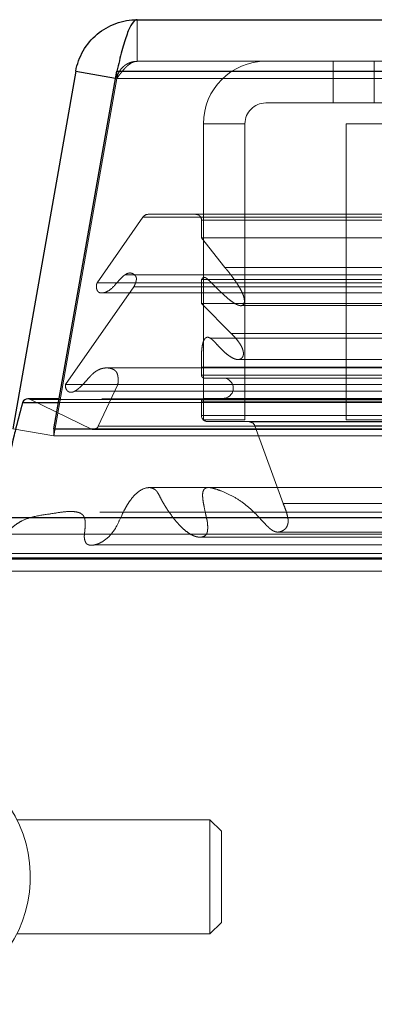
# Model space of a CAD drawing. Header units: inches. Extents: x 0.2 to 10.8, y 0.2 to 8.2.
# Tile 7 of 127: x 2.9505 to 3.0016, y 2.2654 to 2.4073. Entities that reach past the tile are written whole.
import ezdxf

# ---------------------------------------------------------------- set-up
doc = ezdxf.new("R2010")
doc.units = ezdxf.units.IN
doc.header["$MEASUREMENT"] = 0
doc.linetypes.add('HIDDEN', pattern=[0.07500000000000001, 0.05, -0.025])

msp = doc.modelspace()

# ---------------------------------------------------------------- linework, layer by layer
at = {"color": 7, "linetype": 'Continuous', "lineweight": 25}
for p, q in [((2.96743064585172, 2.407311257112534), (4.851062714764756, 2.407311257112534)), ((2.958567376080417, 2.399874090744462), (2.949482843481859, 2.348353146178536)), ((2.955400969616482, 2.348353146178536), (2.964485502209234, 2.399874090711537)), ((2.958567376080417, 2.399874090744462), (2.96430704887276, 2.398862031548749)), ((2.964485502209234, 2.399874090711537), (4.854007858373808, 2.399874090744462)), ((2.950892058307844, 2.352153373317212), (2.956071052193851, 2.352153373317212)), ((2.956160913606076, 2.35266300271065), (2.951659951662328, 2.35266300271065)), ((2.955400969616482, 2.348353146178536), (4.86309239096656, 2.348353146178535)), ((2.955400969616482, 2.348353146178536), (2.955400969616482, 2.34827987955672)), ((2.937342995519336, 2.335550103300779), (3.010350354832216, 2.335550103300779)), ((3.010342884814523, 2.329550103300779), (2.937339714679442, 2.329550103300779))]:
    msp.add_line(p, q, dxfattribs=at)
at = {"color": 7, "linetype": 'HIDDEN', "lineweight": 18}
for p, q in [((2.96743064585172, 2.401311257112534), (2.96743064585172, 2.407311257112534)), ((2.96743064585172, 2.401311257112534), (4.851062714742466, 2.401311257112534)), ((2.995732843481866, 2.395311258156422), (2.995732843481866, 2.401311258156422)), ((3.001649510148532, 2.401311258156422), (3.001649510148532, 2.395311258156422)), ((2.964476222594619, 2.39883220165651), (2.95539168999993, 2.347311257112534)), ((2.955400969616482, 2.347311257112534), (2.964485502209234, 2.398832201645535)), ((2.96430704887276, 2.398862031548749), (2.964476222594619, 2.39883220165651)), ((2.964485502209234, 2.399874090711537), (2.964485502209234, 2.398832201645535)), ((4.85400785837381, 2.399874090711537), (2.964485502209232, 2.399874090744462)), ((2.964485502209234, 2.398832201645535), (4.854007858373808, 2.39883220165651)), ((4.85400785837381, 2.398832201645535), (2.964485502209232, 2.39883220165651)), ((2.985982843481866, 2.395311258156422), (2.995732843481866, 2.395311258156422)), ((2.995732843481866, 2.395311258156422), (3.040732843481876, 2.395311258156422)), ((2.976982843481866, 2.349644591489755), (2.976982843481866, 2.392311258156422)), ((2.976982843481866, 2.392311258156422), (2.982982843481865, 2.392311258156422)), ((2.982982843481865, 2.349644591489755), (2.982982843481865, 2.392311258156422)), ((2.99756617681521, 2.349644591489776), (2.997566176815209, 2.392311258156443)), ((3.040732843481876, 2.392311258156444), (2.997566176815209, 2.392311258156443)), ((2.968262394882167, 2.378823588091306), (2.961657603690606, 2.369390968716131)), ((2.968262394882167, 2.378823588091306), (4.850230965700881, 2.37882358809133)), ((2.968993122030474, 2.379256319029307), (4.849500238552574, 2.379256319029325)), ((2.97671035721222, 2.378422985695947), (4.841783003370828, 2.378422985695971)), ((2.97671035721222, 2.375890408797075), (2.97671035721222, 2.378422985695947)), ((2.97671035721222, 2.378422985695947), (4.841783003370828, 2.378422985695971)), ((2.98007632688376, 2.371582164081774), (2.97671035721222, 2.375890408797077)), ((2.97671035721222, 2.375890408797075), (4.841783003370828, 2.3758904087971)), ((2.980076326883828, 2.371582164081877), (4.838417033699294, 2.371582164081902)), ((2.965705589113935, 2.370559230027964), (2.965694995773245, 2.370559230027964)), ((4.852800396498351, 2.370559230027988), (2.965705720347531, 2.370559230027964)), ((2.966960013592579, 2.368806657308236), (2.957093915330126, 2.354716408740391)), ((2.961657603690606, 2.369390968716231), (4.856835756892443, 2.369390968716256)), ((2.966960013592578, 2.368806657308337), (4.851533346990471, 2.368806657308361)), ((2.97671035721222, 2.36985556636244), (4.841783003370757, 2.369855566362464)), ((2.97671035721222, 2.366410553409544), (2.97671035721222, 2.369855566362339)), ((2.977639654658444, 2.369862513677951), (2.977629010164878, 2.369862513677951)), ((4.840851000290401, 2.369862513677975), (2.97763978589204, 2.369862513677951)), ((2.96243891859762, 2.367932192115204), (4.856047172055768, 2.367932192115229)), ((2.97671035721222, 2.366410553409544), (4.841783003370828, 2.366410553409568)), ((2.9810055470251, 2.362085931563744), (2.97671035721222, 2.366410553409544)), ((2.982475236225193, 2.366092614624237), (4.83600980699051, 2.366092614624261)), ((2.9810055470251, 2.362085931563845), (4.837487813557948, 2.362085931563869)), ((2.9810055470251, 2.362085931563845), (4.837487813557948, 2.362085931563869)), ((4.840543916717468, 2.361410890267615), (2.977948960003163, 2.36141089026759)), ((2.981732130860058, 2.35835035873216), (2.981737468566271, 2.35835035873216)), ((2.981737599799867, 2.35835035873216), (4.836752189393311, 2.358350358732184)), ((2.963079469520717, 2.357116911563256), (2.963065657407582, 2.357116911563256)), ((4.855413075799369, 2.357116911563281), (2.963079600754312, 2.357116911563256)), ((2.97671035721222, 2.357239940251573), (4.841783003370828, 2.357239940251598)), ((2.97671035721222, 2.356066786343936), (2.97671035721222, 2.357239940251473)), ((2.97671035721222, 2.356066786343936), (4.841783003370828, 2.356066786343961)), ((2.97671035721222, 2.356066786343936), (4.841783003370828, 2.356066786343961)), ((2.957093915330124, 2.354716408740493), (4.861399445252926, 2.354716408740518)), ((2.96464103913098, 2.35474742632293), (2.961807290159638, 2.3487291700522)), ((2.96464103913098, 2.354747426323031), (4.853852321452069, 2.354747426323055)), ((2.977127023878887, 2.35565011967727), (4.841366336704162, 2.355650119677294)), ((2.958400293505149, 2.353767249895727), (2.958412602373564, 2.353767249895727)), ((2.95841273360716, 2.353767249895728), (4.860078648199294, 2.353767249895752)), ((2.952025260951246, 2.352578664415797), (4.866468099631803, 2.352578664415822)), ((2.960843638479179, 2.348277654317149), (2.952025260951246, 2.352578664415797)), ((2.952025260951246, 2.352578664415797), (4.866468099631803, 2.352578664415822)), ((2.956071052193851, 2.352153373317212), (4.862422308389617, 2.352153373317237)), ((4.862332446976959, 2.352663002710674), (2.956160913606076, 2.35266300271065)), ((2.97671035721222, 2.352316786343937), (4.841783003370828, 2.352316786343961)), ((2.97671035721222, 2.35024315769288), (2.97671035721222, 2.352316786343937)), ((2.97671035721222, 2.352316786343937), (4.841783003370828, 2.352316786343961)), ((2.977127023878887, 2.352733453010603), (4.841366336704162, 2.352733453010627)), ((2.97671035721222, 2.35024315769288), (4.841783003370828, 2.350243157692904)), ((2.97671035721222, 2.35024315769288), (4.841783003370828, 2.350243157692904)), ((2.982982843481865, 2.349644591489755), (2.976982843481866, 2.349644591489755)), ((2.977543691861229, 2.34940011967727), (4.84094966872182, 2.349400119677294)), ((2.983623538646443, 2.349329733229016), (2.977543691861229, 2.34940011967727)), ((2.977543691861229, 2.34940011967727), (4.84094966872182, 2.349400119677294)), ((2.983623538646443, 2.349329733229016), (4.834869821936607, 2.34932973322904)), ((2.983623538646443, 2.349329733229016), (4.834869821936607, 2.34932973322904)), ((4.820982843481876, 2.3496445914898), (2.99756617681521, 2.349644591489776)), ((2.949482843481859, 2.348353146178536), (2.95539168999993, 2.347311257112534)), ((2.955400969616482, 2.34827987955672), (2.955400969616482, 2.347311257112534)), ((2.960843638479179, 2.348277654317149), (4.85764972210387, 2.348277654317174)), ((2.9610533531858, 2.348250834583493), (4.857440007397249, 2.348250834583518)), ((2.961807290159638, 2.3487291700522), (4.856686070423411, 2.348729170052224)), ((2.961807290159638, 2.3487291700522), (4.856686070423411, 2.348729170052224)), ((2.984396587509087, 2.348782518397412), (4.834096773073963, 2.348782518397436)), ((2.988487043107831, 2.337590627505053), (2.984396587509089, 2.348782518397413)), ((2.984396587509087, 2.348782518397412), (4.834096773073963, 2.348782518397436)), ((2.955400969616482, 2.347311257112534), (4.86309239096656, 2.347311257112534)), ((2.988487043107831, 2.337590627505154), (4.830006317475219, 2.337590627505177)), ((2.9877772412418, 2.33346373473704), (4.830712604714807, 2.333463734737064)), ((2.942888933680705, 2.333168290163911), (3.010350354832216, 2.333168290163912)), ((2.976241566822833, 2.332739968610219), (4.842237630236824, 2.332739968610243)), ((2.936100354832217, 2.330353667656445), (3.012767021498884, 2.330353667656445)), ((2.943450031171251, 2.329732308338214), (3.010350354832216, 2.329732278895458)), ((2.936100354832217, 2.327817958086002), (3.011760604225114, 2.327817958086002)), ((2.977931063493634, 2.291964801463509), (2.950043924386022, 2.291964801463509)), ((2.977931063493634, 2.291964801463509), (2.977931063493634, 2.275560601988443)), ((2.97957148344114, 2.290324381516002), (2.977931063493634, 2.291964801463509)), ((2.97957148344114, 2.290324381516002), (2.97957148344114, 2.27720102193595)), ((2.977931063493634, 2.275560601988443), (2.97957148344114, 2.277201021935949)), ((2.950043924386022, 2.275560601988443), (2.977931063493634, 2.275560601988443))]:
    msp.add_line(p, q, dxfattribs=at)
at = {"color": 7, "linetype": 'HIDDEN', "lineweight": 18, "flags": 128}
for points in [[(4.849499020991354, 2.339859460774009), (3.924539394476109, 2.339859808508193), (2.968997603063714, 2.339859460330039)], [(4.840729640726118, 2.339877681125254), (3.924539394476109, 2.3398777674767), (2.977760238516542, 2.339877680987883)], [(4.862032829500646, 2.336319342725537), (3.869079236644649, 2.336319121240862), (2.956454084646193, 2.336319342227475)], [(4.862040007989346, 2.336319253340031), (3.987450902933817, 2.336316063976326), (2.956455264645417, 2.33631926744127)], [(2.987788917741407, 2.33346378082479), (3.893954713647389, 2.333464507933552), (4.83073796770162, 2.333463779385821)], [(2.961336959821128, 2.331623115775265), (3.893948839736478, 2.331622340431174), (4.857171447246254, 2.331623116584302)]]:
    msp.add_lwpolyline(points, dxfattribs=at)
at = {"color": 7, "linetype": 'HIDDEN', "lineweight": 18}
for centre, radius, start, end in [((2.985982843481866, 2.392311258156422), 0.008999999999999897, 90, 180), ((2.985982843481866, 2.392311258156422), 0.003000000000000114, 90, 180), ((2.968993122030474, 2.378422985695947), 0.000833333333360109, 90, 151.2673752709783), ((2.975877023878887, 2.378422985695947), 0.0008333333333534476, 0, 90), ((2.977127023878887, 2.356066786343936), 0.0004166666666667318, 180, 270.0000000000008), ((2.97983535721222, 2.354191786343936), 0.001458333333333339, 270.0000000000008, 90), ((2.951659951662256, 2.351829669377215), 0.0008333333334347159, 64.00000000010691, 89.9999999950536), ((2.977127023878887, 2.352316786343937), 0.0004166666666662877, 90, 180), ((2.977553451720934, 2.35024315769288), 0.0008430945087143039, 180, 269.336715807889), ((2.983613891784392, 2.348496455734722), 0.0008333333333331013, 20.07654277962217, 89.33671580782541), ((2.961053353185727, 2.349084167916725), 0.0008333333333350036, 255.4243750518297, 334.7861857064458), ((2.933639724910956, 2.283762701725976), 0.01837270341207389, 255.0000000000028, 180)]:
    msp.add_arc(centre, radius, start, end, dxfattribs=at)
at = {"color": 7, "linetype": 'Continuous', "lineweight": 25}
msp.add_arc((2.951659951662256, 2.351829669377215), 0.0008333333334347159, 89.9999999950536, 157.1422396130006, dxfattribs=at)
for points, knots in [([(2.958567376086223, 2.399874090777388), (2.958749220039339, 2.400905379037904), (2.959112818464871, 2.401904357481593), (2.960160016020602, 2.40371815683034), (2.96084335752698, 2.404532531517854), (2.962447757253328, 2.405878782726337), (2.963368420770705, 2.406410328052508), (2.965336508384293, 2.407126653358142), (2.966383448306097, 2.407311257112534), (2.967430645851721, 2.407311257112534)], [0, 0, 0, 0, 0.25, 0.25, 0.5, 0.5, 0.75, 0.75, 1, 1, 1, 1]), ([(2.967430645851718, 2.407311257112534), (2.967185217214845, 2.407311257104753), (2.966939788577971, 2.407126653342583), (2.966448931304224, 2.406410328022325), (2.96620350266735, 2.405878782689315), (2.965712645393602, 2.404532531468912), (2.965467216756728, 2.40371815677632), (2.964976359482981, 2.401904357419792), (2.964730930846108, 2.400905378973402), (2.964485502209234, 2.399874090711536)], [0, 0, 0, 0, 0.25, 0.25, 0.5, 0.5, 0.75, 0.75, 1, 1, 1, 1]), ([(2.950892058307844, 2.352153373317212), (2.950563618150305, 2.350937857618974), (2.950139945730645, 2.349369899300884), (2.949278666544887, 2.345833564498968), (2.948350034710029, 2.34166865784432), (2.946290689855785, 2.33806742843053), (2.945009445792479, 2.336158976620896), (2.944632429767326, 2.335628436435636), (2.944576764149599, 2.335550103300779)], [0, 0, 0, 0, 0.2048192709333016, 0.2642072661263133, 0.5877581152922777, 0.8815774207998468, 0.9825151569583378, 1, 1, 1, 1])]:
    msp.add_open_spline(points, degree=3, knots=knots, dxfattribs=at)
at = {"color": 7, "linetype": 'HIDDEN', "lineweight": 18}
for points, knots in [([(2.967430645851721, 2.401311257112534), (2.967330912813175, 2.401308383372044), (2.967131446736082, 2.401302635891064), (2.966835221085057, 2.401256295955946), (2.966544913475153, 2.401182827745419), (2.966263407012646, 2.401080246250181), (2.965993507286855, 2.400950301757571), (2.965737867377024, 2.400794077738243), (2.965439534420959, 2.400568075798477), (2.965120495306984, 2.400249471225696), (2.964820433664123, 2.399818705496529), (2.964593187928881, 2.399343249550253), (2.964515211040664, 2.399002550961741), (2.964476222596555, 2.398832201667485)], [0, 0, 0, 0, 0.0714489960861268, 0.1428979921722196, 0.2143469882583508, 0.2857959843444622, 0.3572449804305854, 0.4286939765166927, 0.5001429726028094, 0.6251072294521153, 0.7500714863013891, 0.8750357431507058, 1, 1, 1, 1]), ([(2.964485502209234, 2.398832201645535), (2.964555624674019, 2.398929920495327), (2.964695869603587, 2.399125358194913), (2.964906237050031, 2.399409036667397), (2.965116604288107, 2.399682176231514), (2.965326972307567, 2.399941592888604), (2.965537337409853, 2.400184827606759), (2.965747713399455, 2.400409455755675), (2.966010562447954, 2.400664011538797), (2.966326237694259, 2.400922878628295), (2.966694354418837, 2.401143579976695), (2.967062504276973, 2.401284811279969), (2.967307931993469, 2.401302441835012), (2.967430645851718, 2.401311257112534)], [0, 0, 0, 0, 0.07144899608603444, 0.1428979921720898, 0.2143469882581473, 0.2857959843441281, 0.3572449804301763, 0.4286939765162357, 0.5001429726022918, 0.6251072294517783, 0.7500714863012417, 0.8750357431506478, 1, 1, 1, 1]), ([(2.97671035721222, 2.36985556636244), (2.976721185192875, 2.369875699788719), (2.97675011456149, 2.369929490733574), (2.976817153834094, 2.370015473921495), (2.976912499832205, 2.370114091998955), (2.977047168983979, 2.370189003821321), (2.977217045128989, 2.370164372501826), (2.977397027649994, 2.370064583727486), (2.977675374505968, 2.369841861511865), (2.97805967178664, 2.369453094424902), (2.978549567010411, 2.368981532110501), (2.9790433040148, 2.36849812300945), (2.97953270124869, 2.36802569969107), (2.980029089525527, 2.36755353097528), (2.980557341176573, 2.367085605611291), (2.98114111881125, 2.366634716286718), (2.981659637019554, 2.366313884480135), (2.982086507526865, 2.366132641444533), (2.982406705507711, 2.36604751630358), (2.982670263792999, 2.366150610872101), (2.982826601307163, 2.366327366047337), (2.982880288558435, 2.366498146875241), (2.982901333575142, 2.366709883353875), (2.982892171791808, 2.366951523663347), (2.982851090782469, 2.367211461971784), (2.982760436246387, 2.367541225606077), (2.98259539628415, 2.367952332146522), (2.982338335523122, 2.36846192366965), (2.981999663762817, 2.369033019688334), (2.981628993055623, 2.369590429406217), (2.981264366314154, 2.370102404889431), (2.980941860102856, 2.370542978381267), (2.980638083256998, 2.370936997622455), (2.980354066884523, 2.371282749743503), (2.980165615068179, 2.371485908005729), (2.980076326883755, 2.371582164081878)], [0, 0, 0, 0, 0.004393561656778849, 0.01173838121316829, 0.02163481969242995, 0.0335056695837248, 0.04779306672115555, 0.06568677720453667, 0.08271741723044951, 0.1309393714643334, 0.1816873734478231, 0.2321676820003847, 0.2822821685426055, 0.3319640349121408, 0.3859283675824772, 0.4419291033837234, 0.499465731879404, 0.5270850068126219, 0.5544187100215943, 0.5825390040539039, 0.5921652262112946, 0.6028740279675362, 0.615620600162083, 0.6301815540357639, 0.6459191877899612, 0.6630307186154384, 0.6933290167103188, 0.7305967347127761, 0.7749517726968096, 0.8266059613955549, 0.867498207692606, 0.9053336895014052, 0.9400534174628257, 0.9715974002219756, 0.9999999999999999, 0.9999999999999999, 0.9999999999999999, 0.9999999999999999]), ([(2.961657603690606, 2.369390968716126), (2.961636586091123, 2.369350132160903), (2.96159435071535, 2.369268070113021), (2.961554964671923, 2.369123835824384), (2.961533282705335, 2.368970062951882), (2.961530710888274, 2.368809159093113), (2.961546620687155, 2.36864637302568), (2.961581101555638, 2.368486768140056), (2.96163418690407, 2.368336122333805), (2.961706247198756, 2.368200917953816), (2.961817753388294, 2.368063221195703), (2.962022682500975, 2.367944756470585), (2.962277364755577, 2.367914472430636), (2.962558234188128, 2.367941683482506), (2.963038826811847, 2.368072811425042), (2.963756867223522, 2.368515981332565), (2.964433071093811, 2.369312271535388), (2.965003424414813, 2.369968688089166), (2.965447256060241, 2.370389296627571), (2.965900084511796, 2.370710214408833), (2.966391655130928, 2.37084972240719), (2.966837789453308, 2.370717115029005), (2.967121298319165, 2.370458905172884), (2.967304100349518, 2.370196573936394), (2.967321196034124, 2.369934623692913), (2.967286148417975, 2.369667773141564), (2.967210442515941, 2.369399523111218), (2.967092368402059, 2.369110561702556), (2.967010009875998, 2.368921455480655), (2.966960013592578, 2.368806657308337)], [0, 0, 0, 0, 0.01286879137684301, 0.02586014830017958, 0.03915414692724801, 0.05280973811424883, 0.066788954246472, 0.08099193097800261, 0.09530063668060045, 0.1096358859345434, 0.1240351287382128, 0.1483514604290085, 0.1869717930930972, 0.2169893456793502, 0.2495702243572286, 0.3631535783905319, 0.4986136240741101, 0.5635885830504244, 0.6272607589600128, 0.6891535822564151, 0.7481889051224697, 0.8066944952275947, 0.8499554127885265, 0.8739836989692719, 0.891931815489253, 0.9150774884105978, 0.9430074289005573, 0.9654022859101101, 1, 1, 1, 1]), ([(2.97671035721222, 2.357239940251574), (2.97670220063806, 2.357539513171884), (2.97668685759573, 2.358103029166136), (2.976695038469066, 2.358895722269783), (2.976728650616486, 2.359582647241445), (2.976791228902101, 2.360166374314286), (2.976877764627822, 2.360656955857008), (2.977012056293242, 2.361067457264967), (2.977219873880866, 2.361387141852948), (2.977489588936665, 2.361569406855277), (2.977771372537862, 2.361517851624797), (2.978008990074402, 2.361390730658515), (2.978241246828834, 2.361216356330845), (2.978548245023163, 2.360929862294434), (2.978976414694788, 2.36046605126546), (2.979496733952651, 2.359898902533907), (2.980087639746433, 2.359333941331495), (2.980646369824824, 2.358878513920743), (2.981175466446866, 2.358553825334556), (2.981673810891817, 2.358330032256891), (2.982097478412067, 2.358314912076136), (2.982407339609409, 2.358428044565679), (2.982603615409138, 2.358606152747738), (2.982726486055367, 2.358867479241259), (2.982775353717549, 2.359169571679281), (2.982729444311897, 2.359517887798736), (2.982615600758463, 2.359916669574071), (2.982401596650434, 2.360375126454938), (2.982062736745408, 2.360877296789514), (2.981590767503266, 2.361477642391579), (2.98121328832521, 2.361870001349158), (2.9810055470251, 2.362085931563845)], [0, 0, 0, 0, 0.0516001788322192, 0.09706326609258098, 0.1364041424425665, 0.1700382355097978, 0.1985190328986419, 0.2234229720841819, 0.2470195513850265, 0.2713163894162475, 0.2966105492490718, 0.310288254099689, 0.3318030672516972, 0.3615707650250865, 0.3999268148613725, 0.4632548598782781, 0.521107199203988, 0.5733358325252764, 0.6200679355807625, 0.6617528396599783, 0.6994333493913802, 0.721375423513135, 0.7400102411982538, 0.7567370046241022, 0.7731511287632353, 0.7917149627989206, 0.8167908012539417, 0.8462062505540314, 0.8858170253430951, 0.9371607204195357, 1, 1, 1, 1]), ([(2.957093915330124, 2.354716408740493), (2.957085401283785, 2.354681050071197), (2.957067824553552, 2.354608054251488), (2.957066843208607, 2.354486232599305), (2.957083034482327, 2.354356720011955), (2.957118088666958, 2.354221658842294), (2.957171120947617, 2.354085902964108), (2.957242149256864, 2.353955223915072), (2.957332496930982, 2.353836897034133), (2.957442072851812, 2.353737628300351), (2.957654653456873, 2.353612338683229), (2.957949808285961, 2.353573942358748), (2.958254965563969, 2.353680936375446), (2.958456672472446, 2.353785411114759), (2.958662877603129, 2.353907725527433), (2.958896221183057, 2.354083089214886), (2.959200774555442, 2.354342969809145), (2.959505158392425, 2.354637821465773), (2.959915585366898, 2.355075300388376), (2.960349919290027, 2.355579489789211), (2.960748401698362, 2.356013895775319), (2.961097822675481, 2.356358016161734), (2.961509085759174, 2.356670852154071), (2.962070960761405, 2.356965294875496), (2.962697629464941, 2.357127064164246), (2.963324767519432, 2.357122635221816), (2.963855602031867, 2.356994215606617), (2.964240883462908, 2.356759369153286), (2.964470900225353, 2.356490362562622), (2.964571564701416, 2.356225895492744), (2.964635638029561, 2.355969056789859), (2.96467394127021, 2.355683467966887), (2.964688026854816, 2.355378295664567), (2.964679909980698, 2.355062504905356), (2.964654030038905, 2.3548527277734), (2.964641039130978, 2.354747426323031)], [0, 0, 0, 0, 0.007960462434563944, 0.01643388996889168, 0.02568625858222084, 0.03586289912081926, 0.04696758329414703, 0.05886440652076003, 0.07132524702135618, 0.08434822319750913, 0.0981164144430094, 0.1396729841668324, 0.1713393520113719, 0.192919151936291, 0.2037700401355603, 0.2380312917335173, 0.2737048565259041, 0.3108655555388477, 0.3494745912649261, 0.42920071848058, 0.4795781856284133, 0.5010973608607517, 0.5594705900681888, 0.6198861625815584, 0.6826849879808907, 0.7498827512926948, 0.8063629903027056, 0.847623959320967, 0.874690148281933, 0.8927151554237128, 0.9120125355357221, 0.9326833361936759, 0.9545444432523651, 0.9771827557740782, 1, 1, 1, 1]), ([(2.942888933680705, 2.333168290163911), (2.942758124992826, 2.33285317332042), (2.942519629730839, 2.332278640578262), (2.942236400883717, 2.331475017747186), (2.942042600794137, 2.330822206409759), (2.941950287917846, 2.330347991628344), (2.941955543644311, 2.33002189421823), (2.942022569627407, 2.329810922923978), (2.942154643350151, 2.329671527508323), (2.942365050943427, 2.329603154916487), (2.942635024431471, 2.329605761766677), (2.942936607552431, 2.329687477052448), (2.943162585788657, 2.329763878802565), (2.943305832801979, 2.329814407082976), (2.943367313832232, 2.32983668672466), (2.943400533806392, 2.329848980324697), (2.943417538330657, 2.329855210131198), (2.943425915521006, 2.329858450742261), (2.943430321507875, 2.329859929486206), (2.943432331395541, 2.32986093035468), (2.943434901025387, 2.329861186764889), (2.94344042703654, 2.329860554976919), (2.943434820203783, 2.329862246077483), (2.943439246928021, 2.329863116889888), (2.943442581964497, 2.329864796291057), (2.943451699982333, 2.329867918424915), (2.943468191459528, 2.329874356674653), (2.943502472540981, 2.329887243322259), (2.94357121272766, 2.329913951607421), (2.943719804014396, 2.329973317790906), (2.944009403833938, 2.330097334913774), (2.944600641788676, 2.330378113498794), (2.945412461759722, 2.330823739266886), (2.946369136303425, 2.331422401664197), (2.947247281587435, 2.332088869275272), (2.948104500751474, 2.332894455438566), (2.948809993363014, 2.333611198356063), (2.949469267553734, 2.334200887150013), (2.95005729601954, 2.334645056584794), (2.95091042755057, 2.335172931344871), (2.952451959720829, 2.335752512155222), (2.954385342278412, 2.335985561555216), (2.956308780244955, 2.336319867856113), (2.957662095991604, 2.336454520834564), (2.958558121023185, 2.336389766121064), (2.959092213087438, 2.336254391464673), (2.9594120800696, 2.336078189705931), (2.959670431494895, 2.33583698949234), (2.95984186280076, 2.33549436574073), (2.959930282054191, 2.335031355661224), (2.959935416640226, 2.334531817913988), (2.959901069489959, 2.334033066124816), (2.959864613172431, 2.333546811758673), (2.959810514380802, 2.333131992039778), (2.95978664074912, 2.332780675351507), (2.959815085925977, 2.332496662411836), (2.959879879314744, 2.332218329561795), (2.95998504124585, 2.331964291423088), (2.960103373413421, 2.331778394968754), (2.960322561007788, 2.331639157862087), (2.960648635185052, 2.331542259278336), (2.961140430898, 2.331562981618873), (2.961653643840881, 2.331701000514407), (2.962346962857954, 2.332007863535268), (2.963138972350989, 2.332556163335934), (2.963945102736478, 2.33341630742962), (2.964593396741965, 2.334524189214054), (2.965094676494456, 2.335653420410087), (2.965601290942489, 2.336700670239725), (2.966036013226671, 2.337457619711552), (2.966564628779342, 2.338233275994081), (2.967265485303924, 2.339027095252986), (2.96821862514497, 2.33972963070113), (2.969129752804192, 2.339941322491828), (2.969764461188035, 2.339734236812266), (2.970102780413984, 2.339521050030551), (2.970376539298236, 2.33918819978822), (2.970649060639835, 2.338674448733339), (2.970952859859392, 2.33805830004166), (2.971292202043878, 2.337471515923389), (2.971752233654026, 2.336740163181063), (2.97234138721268, 2.335872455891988), (2.973087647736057, 2.334933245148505), (2.973860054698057, 2.334107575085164), (2.974651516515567, 2.33342088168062), (2.975323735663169, 2.333009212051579), (2.975842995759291, 2.33281546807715), (2.976194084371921, 2.332737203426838), (2.976553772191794, 2.332711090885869), (2.976916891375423, 2.332769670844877), (2.977211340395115, 2.332911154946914), (2.977406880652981, 2.333103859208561), (2.977497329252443, 2.333287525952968), (2.977560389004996, 2.333519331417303), (2.977597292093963, 2.333791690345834), (2.977608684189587, 2.334159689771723), (2.977591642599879, 2.33457697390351), (2.977552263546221, 2.335007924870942), (2.977458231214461, 2.3353439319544), (2.977364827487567, 2.335750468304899), (2.977238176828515, 2.336371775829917), (2.977071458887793, 2.33716338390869), (2.976924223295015, 2.337963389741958), (2.976861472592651, 2.338601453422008), (2.976868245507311, 2.339124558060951), (2.977012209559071, 2.339571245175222), (2.977274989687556, 2.339797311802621), (2.977529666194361, 2.339870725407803), (2.977756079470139, 2.339884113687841), (2.978064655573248, 2.339850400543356), (2.978597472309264, 2.339729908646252), (2.979598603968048, 2.339382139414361), (2.980974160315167, 2.338779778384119), (2.982534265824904, 2.337842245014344), (2.984022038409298, 2.336616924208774), (2.985146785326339, 2.33544295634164), (2.985943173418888, 2.334569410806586), (2.986386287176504, 2.334123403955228), (2.98675882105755, 2.33380715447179), (2.987119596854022, 2.333580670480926), (2.987519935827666, 2.3334465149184), (2.987935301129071, 2.333464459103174), (2.988323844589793, 2.333595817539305), (2.988654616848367, 2.33378547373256), (2.988899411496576, 2.334016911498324), (2.989074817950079, 2.334314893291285), (2.98918227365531, 2.334638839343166), (2.989233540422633, 2.335017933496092), (2.98917758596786, 2.335496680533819), (2.989039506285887, 2.336098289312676), (2.988807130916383, 2.336817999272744), (2.988599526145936, 2.337319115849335), (2.988487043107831, 2.337590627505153)], [0, 0, 0, 0, 0.0116532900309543, 0.02124671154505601, 0.02861401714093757, 0.03428376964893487, 0.03666763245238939, 0.03892467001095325, 0.04123664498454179, 0.04398906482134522, 0.04869160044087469, 0.05336870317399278, 0.05762618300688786, 0.0591644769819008, 0.06004022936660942, 0.06049042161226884, 0.06071680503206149, 0.06083009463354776, 0.06088673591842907, 0.06091505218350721, 0.06093505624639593, 0.06097527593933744, 0.06101933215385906, 0.06104763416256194, 0.06110422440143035, 0.06121735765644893, 0.06144349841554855, 0.06189578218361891, 0.06280440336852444, 0.06467023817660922, 0.0688555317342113, 0.07646535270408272, 0.09276299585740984, 0.1080560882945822, 0.1236898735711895, 0.1375968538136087, 0.1541482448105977, 0.1630297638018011, 0.173001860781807, 0.1840218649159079, 0.2048918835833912, 0.244124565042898, 0.2718145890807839, 0.2921907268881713, 0.3053687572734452, 0.3118250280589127, 0.3169408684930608, 0.3208133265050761, 0.3252527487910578, 0.3302433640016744, 0.3358749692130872, 0.3410717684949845, 0.346251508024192, 0.3514862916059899, 0.354453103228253, 0.3574540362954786, 0.360536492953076, 0.3636756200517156, 0.3667721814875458, 0.3686543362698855, 0.373779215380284, 0.3820490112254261, 0.3908063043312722, 0.3972562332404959, 0.4147263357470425, 0.4303445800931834, 0.4421578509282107, 0.4609961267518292, 0.4723165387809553, 0.4826406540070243, 0.4920528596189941, 0.506657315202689, 0.5226717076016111, 0.5400901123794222, 0.5470991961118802, 0.551757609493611, 0.5564244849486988, 0.5637515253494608, 0.572080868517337, 0.5800963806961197, 0.5878973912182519, 0.6034253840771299, 0.6183794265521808, 0.6328315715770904, 0.6468332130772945, 0.6602742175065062, 0.6657064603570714, 0.6711349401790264, 0.6765559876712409, 0.6820430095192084, 0.6877433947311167, 0.68987331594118, 0.6921985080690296, 0.6948423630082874, 0.6978115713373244, 0.7010263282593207, 0.7065498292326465, 0.7111484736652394, 0.7149020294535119, 0.7178007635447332, 0.7246803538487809, 0.73555336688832, 0.7442119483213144, 0.7510057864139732, 0.7560475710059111, 0.7607824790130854, 0.7658395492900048, 0.7692603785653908, 0.7726627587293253, 0.776093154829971, 0.7828299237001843, 0.7970503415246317, 0.8225293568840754, 0.8479114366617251, 0.8735992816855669, 0.8997364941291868, 0.9107045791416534, 0.9188468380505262, 0.9242055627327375, 0.9304673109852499, 0.9366003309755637, 0.9427713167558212, 0.9491803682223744, 0.9540655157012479, 0.958465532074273, 0.9625400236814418, 0.9663399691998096, 0.9697570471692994, 0.9747048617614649, 0.9815132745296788, 0.9899836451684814, 1, 1, 1, 1])]:
    msp.add_open_spline(points, degree=3, knots=knots, dxfattribs=at)

doc.saveas('drawing.dxf')
